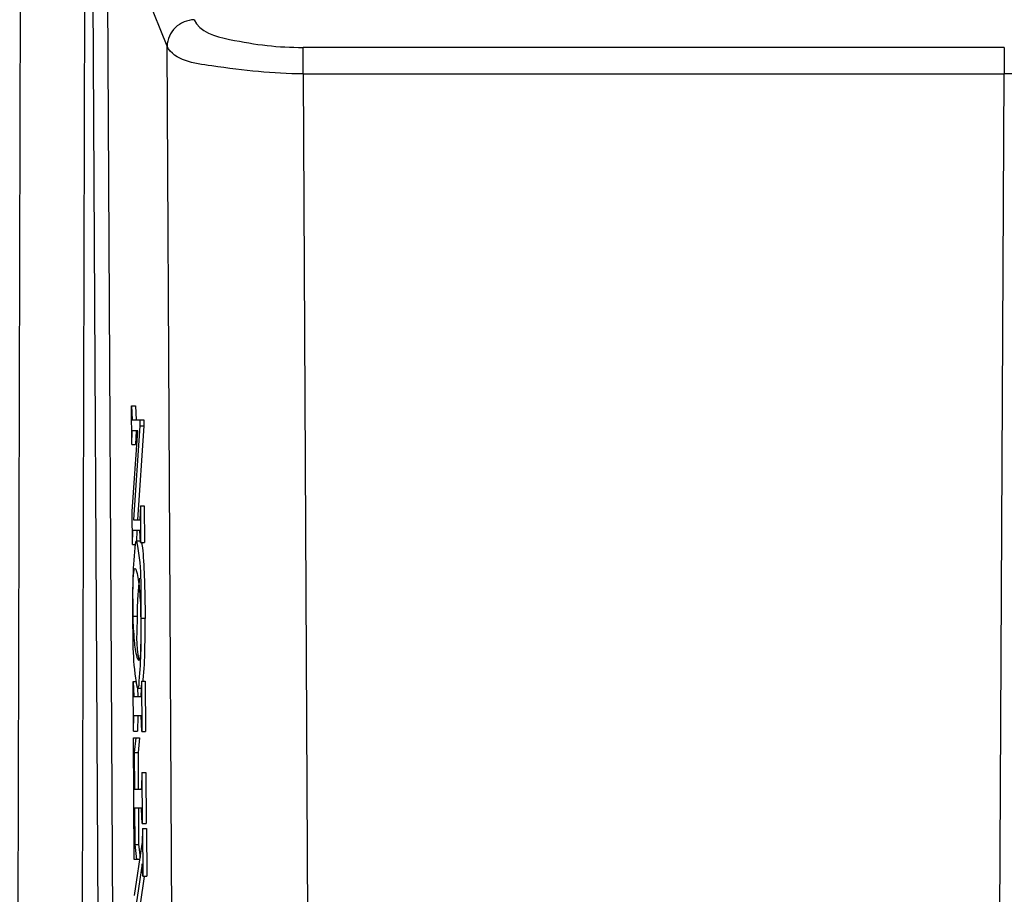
# Paper-space layout 'Sheet' of a CAD drawing. Header units: inches. Extents: x 0.2 to 10.8, y 0.2 to 8.3.
# Tile 68 of 256: x 3.163 to 3.682, y 1.527 to 1.988. Entities that reach past the tile are written whole.
import ezdxf

# ---------------------------------------------------------------- set-up
doc = ezdxf.new("R2010")
doc.units = ezdxf.units.IN
doc.header["$MEASUREMENT"] = 0
doc.layers.get('0').update_dxf_attribs({"lineweight": 5})

psp = doc.layouts.new('Sheet')

# ---------------------------------------------------------------- linework, layer by layer
at = {"color": 0, "linetype": 'ByBlock', "lineweight": -3}
for p, q in [((3.161726, 1.178328), (3.164221, 2.111122)), ((3.195842, 1.210671), (3.198041, 2.111123)), ((3.206347, 1.213931), (3.20187, 2.051751)), ((3.214114, 1.216882), (3.209653, 2.051714)), ((3.24104, 1.973846), (3.209653, 2.051714)), ((3.244907, 1.264767), (3.24104, 1.973846)), ((3.312657, 1.959223), (3.312657, 1.973154)), ((3.68207, 1.973154), (3.312657, 1.973154)), ((3.68207, 1.973154), (3.68207, 1.959223)), ((3.312657, 1.959223), (3.316383, 1.275857)), ((3.312657, 1.959223), (3.68207, 1.959223)), ((3.678344, 1.275857), (3.68207, 1.959223)), ((3.222317, 1.784346), (3.222694, 1.77691)), ((3.222442, 1.763949), (3.222317, 1.784346)), ((3.222317, 1.784346), (3.224372, 1.784346)), ((3.224372, 1.784346), (3.224749, 1.77691)), ((3.222694, 1.77691), (3.228795, 1.77691)), ((3.22674, 1.77691), (3.22676, 1.773765)), ((3.228795, 1.77691), (3.228815, 1.773765)), ((3.222442, 1.763949), (3.222727, 1.771196)), ((3.222659, 1.728663), (3.225569, 1.771196)), ((3.225569, 1.771196), (3.222727, 1.771196)), ((3.22676, 1.773765), (3.22337, 1.724308)), ((3.224782, 1.771196), (3.224497, 1.763949)), ((3.228815, 1.773765), (3.225425, 1.724308)), ((3.22676, 1.773765), (3.228815, 1.773765)), ((3.222442, 1.763949), (3.224497, 1.763949)), ((3.222766, 1.711294), (3.222659, 1.728663)), ((3.226972, 1.731591), (3.226687, 1.724308)), ((3.226972, 1.731591), (3.227091, 1.712254)), ((3.226972, 1.731591), (3.229027, 1.731591)), ((3.229027, 1.731591), (3.229146, 1.712254)), ((3.22337, 1.724308), (3.226687, 1.724308)), ((3.222766, 1.711294), (3.223056, 1.718595)), ((3.226712, 1.718595), (3.223056, 1.718595)), ((3.225111, 1.718595), (3.224889, 1.713009)), ((3.227091, 1.712254), (3.226712, 1.718595)), ((3.22695, 1.713022), (3.224895, 1.713022)), ((3.227091, 1.712254), (3.229146, 1.712254)), ((3.222766, 1.711294), (3.224241, 1.711294)), ((3.225241, 1.673381), (3.223187, 1.673368)), ((3.229475, 1.672325), (3.22742, 1.672318)), ((3.22321, 1.638985), (3.22356, 1.631228)), ((3.223371, 1.612828), (3.22321, 1.638985)), ((3.22321, 1.638985), (3.224437, 1.638985)), ((3.22754, 1.639159), (3.22728, 1.631228)), ((3.22754, 1.639159), (3.227703, 1.612645)), ((3.22754, 1.639159), (3.229595, 1.639159)), ((3.229595, 1.639159), (3.229758, 1.612645)), ((3.225405, 1.635505), (3.22746, 1.635505)), ((3.225422, 1.635506), (3.225615, 1.631228)), ((3.22356, 1.631228), (3.22728, 1.631228)), ((3.223371, 1.612828), (3.223624, 1.621038)), ((3.227342, 1.621038), (3.223624, 1.621038)), ((3.225679, 1.621038), (3.225426, 1.612828)), ((3.227703, 1.612645), (3.227342, 1.621038)), ((3.223371, 1.612828), (3.225426, 1.612828)), ((3.223787, 1.545242), (3.223392, 1.609449)), ((3.223392, 1.609449), (3.226576, 1.609449)), ((3.224521, 1.609449), (3.223735, 1.601597)), ((3.226576, 1.609449), (3.22579, 1.601597)), ((3.227703, 1.612645), (3.229758, 1.612645)), ((3.223735, 1.601597), (3.223854, 1.582294)), ((3.223735, 1.601597), (3.22579, 1.601597)), ((3.22579, 1.601597), (3.225909, 1.582294)), ((3.227836, 1.591085), (3.227598, 1.582882)), ((3.227836, 1.591085), (3.228001, 1.564205)), ((3.227836, 1.591085), (3.229891, 1.591085)), ((3.229891, 1.591085), (3.230056, 1.564205)), ((3.223854, 1.582294), (3.227575, 1.582294)), ((3.227575, 1.582294), (3.227598, 1.582882)), ((3.223915, 1.572397), (3.224033, 1.553092)), ((3.227636, 1.572397), (3.223915, 1.572397)), ((3.22597, 1.572397), (3.226088, 1.553092)), ((3.227666, 1.571808), (3.227636, 1.572397)), ((3.228001, 1.564205), (3.227666, 1.571808)), ((3.228105, 1.561535), (3.227864, 1.553741)), ((3.228001, 1.564205), (3.230056, 1.564205)), ((3.228105, 1.561535), (3.228259, 1.536513)), ((3.228105, 1.561535), (3.23016, 1.561535)), ((3.23016, 1.561535), (3.230314, 1.536513)), ((3.223903, 1.526279), (3.227847, 1.55327)), ((3.224033, 1.553092), (3.226088, 1.553092)), ((3.224033, 1.553092), (3.224916, 1.545242)), ((3.226088, 1.553092), (3.226842, 1.54639)), ((3.227847, 1.55327), (3.227864, 1.553741)), ((3.226674, 1.545242), (3.223787, 1.545242)), ((3.227909, 1.542966), (3.224836, 1.521697)), ((3.228259, 1.536513), (3.227909, 1.542966)), ((3.229016, 1.536403), (3.226891, 1.521697)), ((3.228259, 1.536513), (3.230314, 1.536513))]:
    psp.add_line(p, q, dxfattribs=at)
for points, knots in [([(3.255347, 1.987776), (3.251732, 1.987666), (3.2444, 1.984671), (3.241133, 1.977382), (3.24104, 1.973846)], [0, 0, 0, 0, 0.505641, 1, 1, 1, 1]), ([(3.255347, 1.987776), (3.258005, 1.981188), (3.281515, 1.975146), (3.299684, 1.973154), (3.312657, 1.973154)], [0, 0, 0, 0, 0.3538626, 1, 1, 1, 1]), ([(3.312657, 1.959223), (3.29656, 1.959206), (3.274487, 1.961917), (3.244877, 1.966178), (3.24104, 1.973846)], [0, 0, 0, 0, 0.6524506, 1, 1, 1, 1]), ([(3.753687, 1.973846), (3.7499, 1.966279), (3.720365, 1.961895), (3.698281, 1.959206), (3.68207, 1.959223)], [0, 0, 0, 0, 0.3429495, 1, 1, 1, 1]), ([(3.224895, 1.713014), (3.224632, 1.713163), (3.224242, 1.711135), (3.224153, 1.710466), (3.224058, 1.70958)], [0, 0, 0, 0, 0.253152, 1, 1, 1, 1]), ([(3.225371, 1.711716), (3.225306, 1.712019), (3.225187, 1.712438), (3.22503, 1.712938), (3.224895, 1.713014)], [0, 0, 0, 0, 0.667048, 1, 1, 1, 1]), ([(3.225422, 1.71147), (3.225414, 1.711512), (3.225397, 1.711594), (3.22538, 1.711676), (3.225371, 1.711716)], [0, 0, 0, 0, 0.5092292, 1, 1, 1, 1]), ([(3.2274, 1.712517), (3.22751, 1.712382), (3.227659, 1.711919), (3.227762, 1.711466), (3.227816, 1.711174)], [0, 0, 0, 0, 0.3695039, 1, 1, 1, 1]), ([(3.227816, 1.711174), (3.228227, 1.708986), (3.2291, 1.696011), (3.229442, 1.683065), (3.229475, 1.672325)], [0, 0, 0, 0, 0.171676, 1, 1, 1, 1]), ([(3.224941, 1.697104), (3.225827, 1.694271), (3.226542, 1.687027), (3.227097, 1.679859), (3.227114, 1.675619)], [0, 0, 0, 0, 0.4117344, 1, 1, 1, 1]), ([(3.226569, 1.693596), (3.22617, 1.690835), (3.225591, 1.684846), (3.225293, 1.678839), (3.22525, 1.675618)], [0, 0, 0, 0, 0.4641548, 1, 1, 1, 1]), ([(3.22525, 1.675618), (3.225245, 1.675242), (3.225239, 1.674496), (3.225239, 1.67375), (3.225241, 1.673381)], [0, 0, 0, 0, 0.5041927, 1, 1, 1, 1]), ([(3.225377, 1.651627), (3.224495, 1.654501), (3.223778, 1.661829), (3.223212, 1.669082), (3.223187, 1.673368)], [0, 0, 0, 0, 0.4122608, 1, 1, 1, 1]), ([(3.225408, 1.635794), (3.22554, 1.635589), (3.226704, 1.637538), (3.22628, 1.638289), (3.226381, 1.639292)], [0, 0, 0, 0, 0.1946318, 1, 1, 1, 1]), ([(3.228419, 1.639059), (3.228433, 1.639198), (3.228462, 1.639482), (3.228489, 1.639766), (3.228502, 1.639911)], [0, 0, 0, 0, 0.4885356, 1, 1, 1, 1]), ([(3.224697, 1.63865), (3.224797, 1.638031), (3.22499, 1.637078), (3.225216, 1.636093), (3.225408, 1.635794)], [0, 0, 0, 0, 0.6377786, 1, 1, 1, 1])]:
    psp.add_open_spline(points, degree=3, knots=knots, dxfattribs=at)
for points in [[(3.224058, 1.70958), (3.222806, 1.698003), (3.222823, 1.68631), (3.22289, 1.674666)], [(3.22742, 1.672318), (3.22738, 1.685386), (3.227984, 1.698656), (3.225422, 1.71147)], [(3.223187, 1.673368), (3.223139, 1.681302), (3.222575, 1.704676), (3.224941, 1.697104)], [(3.227114, 1.675619), (3.227146, 1.667601), (3.227731, 1.643962), (3.225377, 1.651627)], [(3.22289, 1.674666), (3.22296, 1.662646), (3.222772, 1.650515), (3.224697, 1.63865)], [(3.225241, 1.673381), (3.225287, 1.665756), (3.224218, 1.657882), (3.226226, 1.650526)], [(3.226381, 1.639292), (3.227492, 1.65025), (3.227454, 1.661304), (3.22742, 1.672318)], [(3.228502, 1.639911), (3.22949, 1.650675), (3.229509, 1.661515), (3.229475, 1.672325)]]:
    psp.add_open_spline(points, degree=3, dxfattribs=at)

doc.saveas('drawing.dxf')
